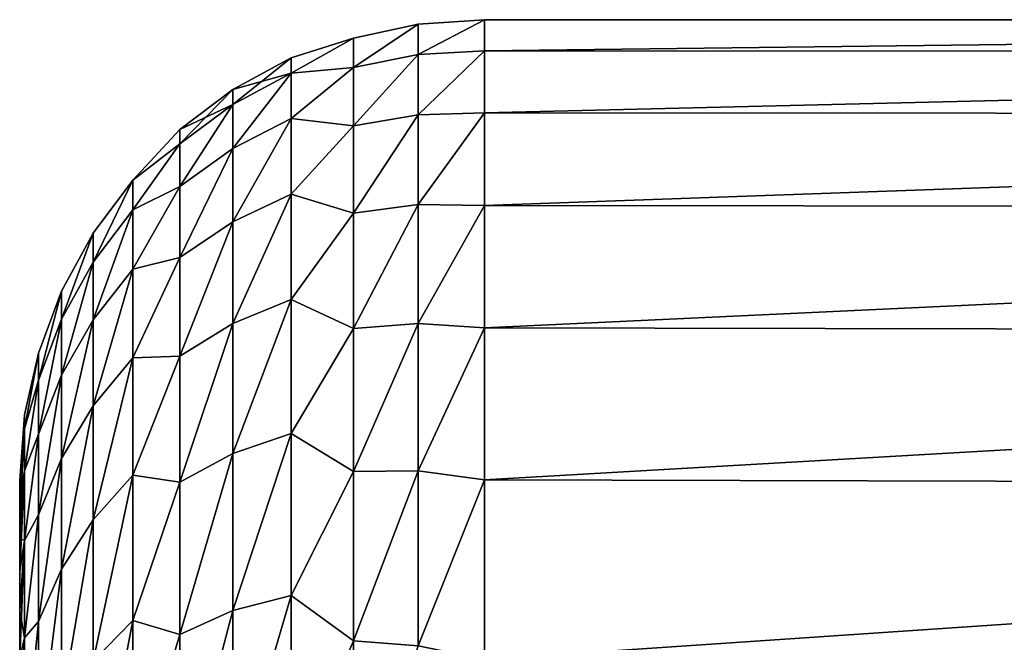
# Model space of a CAD drawing. Header units: metres. Extents: x -13 to 104, y -17 to 17.
# Tile 77 of 235: x 28 to 30.12, y 9.15 to 10.49. Entities that reach past the tile are written whole.
import ezdxf

# ---------------------------------------------------------------- set-up
doc = ezdxf.new("R2010")
doc.units = ezdxf.units.M
doc.layers.add('solid_508351', color=7, linetype='CONTINUOUS')

msp = doc.modelspace()

# ---------------------------------------------------------------- linework, layer by layer
at = {"layer": 'solid_508351'}
for points in [[(28.857681, 10.416619, 1.237083), (29, 10.424584, 1.256201), (29, 10.491611, 0.419627)], [(28.857681, 10.481679, 0.413216), (29, 10.491611, 0.419627), (29, 10.491611, -0.419627)], [(28.857681, 10.416619, 1.237083), (29, 10.491611, 0.419627), (28.857681, 10.481679, 0.413216)], [(28.857681, 10.41662, -1.237083), (29, 10.491611, -0.419627), (29, 10.424584, -1.256201)], [(28.857681, 10.481679, -0.413216), (29, 10.491611, -0.419627), (28.857681, 10.41662, -1.237083)], [(28.857681, 10.481679, 0.413216), (29, 10.491611, -0.419627), (28.857681, 10.481679, -0.413216)], [(34.5, 10.491489, 0.422701), (29, 10.491611, 0.419627), (29, 10.424584, 1.256201)], [(34.5, 10.491489, -0.422701), (29, 10.491611, -0.419627), (29, 10.491611, 0.419627)], [(34.5, 10.491489, 0.422701), (34.5, 10.491489, -0.422701), (29, 10.491611, 0.419627)], [(34.5, 10.491489, -0.422701), (29, 10.424584, -1.256201), (29, 10.491611, -0.419627)], [(34.5, 10.423407, 1.265871), (34.5, 10.491489, 0.422701), (29, 10.424584, 1.256201)], [(34.5, 10.491489, -0.422701), (34.5, 10.423407, -1.265871), (29, 10.424584, -1.256201)], [(28.857681, 10.481679, -0.413216), (28.718122, 10.38851, -1.216133), (28.718122, 10.45156, -0.406195)], [(28.857681, 10.481679, -0.413216), (28.857681, 10.41662, -1.237083), (28.718122, 10.38851, -1.216133)], [(28.857681, 10.481679, -0.413216), (28.718122, 10.45156, -0.406195), (28.718122, 10.45156, 0.406195)], [(28.857681, 10.481679, 0.413216), (28.718122, 10.45156, 0.406195), (28.718122, 10.38851, 1.216133)], [(28.857681, 10.481679, 0.413216), (28.857681, 10.481679, -0.413216), (28.718122, 10.45156, 0.406195)], [(28.857681, 10.416619, 1.237083), (28.857681, 10.481679, 0.413216), (28.718122, 10.38851, 1.216133)], [(28.718122, 10.45156, -0.406195), (28.584314, 10.376742, -0.825283), (28.584314, 10.409509, 0)], [(28.718122, 10.45156, -0.406195), (28.718122, 10.38851, -1.216133), (28.584314, 10.376742, -0.825283)], [(28.718122, 10.45156, 0.406195), (28.584314, 10.409509, 0), (28.584314, 10.376742, 0.825283)], [(28.718122, 10.45156, 0.406195), (28.718122, 10.45156, -0.406195), (28.584314, 10.409509, 0)], [(28.718122, 10.38851, 1.216133), (28.718122, 10.45156, 0.406195), (28.584314, 10.376742, 0.825283)], [(28.584314, 10.409509, 0), (28.458986, 10.341014, 0), (28.458986, 10.309291, 0.809369)], [(28.584314, 10.409509, 0), (28.584314, 10.376742, -0.825283), (28.458986, 10.341014, 0)], [(28.584314, 10.376742, 0.825283), (28.584314, 10.409509, 0), (28.458986, 10.309291, 0.809369)], [(28.857681, 10.41662, -1.237083), (28.718122, 10.262788, -2.018735), (28.718122, 10.38851, -1.216133)], [(28.857681, 10.41662, -1.237083), (28.857681, 10.286905, -2.053272), (28.718122, 10.262788, -2.018735)], [(28.857681, 10.416619, 1.237083), (28.718122, 10.38851, 1.216133), (28.718122, 10.262788, 2.018736)], [(28.857681, 10.286905, 2.053272), (28.857681, 10.416619, 1.237083), (28.718122, 10.262788, 2.018736)], [(28.857681, 10.286905, 2.053272), (29, 10.290958, 2.08475), (29, 10.424584, 1.256201)], [(28.857681, 10.286905, 2.053272), (29, 10.424584, 1.256201), (28.857681, 10.416619, 1.237083)], [(28.857681, 10.286905, -2.053272), (29, 10.424584, -1.256201), (29, 10.290958, -2.084749)], [(28.857681, 10.41662, -1.237083), (29, 10.424584, -1.256201), (28.857681, 10.286905, -2.053272)], [(34.5, 10.423407, 1.265871), (29, 10.424584, 1.256201), (29, 10.290958, 2.08475)], [(34.5, 10.423407, -1.265871), (29, 10.290958, -2.084749), (29, 10.424584, -1.256201)], [(34.5, 10.287776, 2.100371), (34.5, 10.423407, 1.265871), (29, 10.290958, 2.08475)], [(34.5, 10.423407, -1.265871), (34.5, 10.287776, -2.100371), (29, 10.290958, -2.084749)], [(28.718122, 10.38851, -1.216133), (28.584314, 10.278649, -1.64537), (28.584314, 10.376742, -0.825283)], [(28.718122, 10.38851, -1.216133), (28.718122, 10.262788, -2.018735), (28.584314, 10.278649, -1.64537)], [(28.718122, 10.38851, 1.216133), (28.584314, 10.376742, 0.825283), (28.584314, 10.278649, 1.645371)], [(28.718122, 10.262788, 2.018736), (28.718122, 10.38851, 1.216133), (28.584314, 10.278649, 1.645371)], [(28.584314, 10.376742, -0.825283), (28.458986, 10.214318, -1.613773), (28.458986, 10.309291, -0.80937)], [(28.584314, 10.376742, -0.825283), (28.584314, 10.278649, -1.64537), (28.458986, 10.214318, -1.613773)], [(28.584314, 10.376742, -0.825283), (28.458986, 10.309291, -0.80937), (28.458986, 10.341014, 0)], [(28.584314, 10.376742, 0.825283), (28.458986, 10.309291, 0.809369), (28.458986, 10.214318, 1.613773)], [(28.584314, 10.278649, 1.645371), (28.584314, 10.376742, 0.825283), (28.458986, 10.214318, 1.613773)], [(28.458986, 10.341014, 0), (28.344694, 10.255363, 0), (28.344694, 10.224623, 0.793447)], [(28.458986, 10.341014, 0), (28.458986, 10.309291, -0.80937), (28.344694, 10.255363, 0)], [(28.458986, 10.309291, 0.809369), (28.458986, 10.341014, 0), (28.344694, 10.224623, 0.793447)], [(28.458986, 10.309291, -0.80937), (28.344694, 10.132586, -1.582137), (28.344694, 10.224623, -0.793447)], [(28.458986, 10.309291, -0.80937), (28.458986, 10.214318, -1.613773), (28.344694, 10.132586, -1.582137)], [(28.458986, 10.309291, -0.80937), (28.344694, 10.224623, -0.793447), (28.344694, 10.255363, 0)], [(28.458986, 10.309291, 0.809369), (28.344694, 10.224623, 0.793447), (28.344694, 10.132586, 1.582137)], [(28.458986, 10.214318, 1.613773), (28.458986, 10.309291, 0.809369), (28.344694, 10.132586, 1.582137)], [(28.584314, 10.278649, -1.64537), (28.458986, 10.056678, -2.408276), (28.458986, 10.214318, -1.613773)], [(28.584314, 10.278649, -1.64537), (28.584314, 10.115847, -2.4551), (28.458986, 10.056678, -2.408276)], [(28.584314, 10.278649, 1.645371), (28.458986, 10.214318, 1.613773), (28.458986, 10.056678, 2.408276)], [(28.584314, 10.115847, 2.4551), (28.584314, 10.278649, 1.645371), (28.458986, 10.056678, 2.408276)], [(28.718122, 10.262788, -2.018735), (28.584314, 10.115847, -2.4551), (28.584314, 10.278649, -1.64537)], [(28.718122, 10.262788, 2.018736), (28.584314, 10.278649, 1.645371), (28.584314, 10.115847, 2.4551)], [(28.857681, 10.286905, -2.053272), (28.718122, 10.075154, -2.809159), (28.718122, 10.262788, -2.018735)], [(28.857681, 10.286905, -2.053272), (28.857681, 10.09334, -2.856716), (28.718122, 10.075154, -2.809159)], [(28.857681, 10.286905, 2.053272), (28.718122, 10.262788, 2.018736), (28.718122, 10.075154, 2.809159)], [(28.857681, 10.09334, 2.856717), (28.857681, 10.286905, 2.053272), (28.718122, 10.075154, 2.809159)], [(28.857681, 10.09334, 2.856717), (29, 10.091587, 2.899979), (29, 10.290958, 2.08475)], [(28.857681, 10.09334, 2.856717), (29, 10.290958, 2.08475), (28.857681, 10.286905, 2.053272)], [(28.857681, 10.09334, -2.856716), (29, 10.290958, -2.084749), (29, 10.091587, -2.899979)], [(28.857681, 10.286905, -2.053272), (29, 10.290958, -2.084749), (28.857681, 10.09334, -2.856716)], [(34.5, 10.287776, 2.100371), (29, 10.290958, 2.08475), (29, 10.091587, 2.899979)], [(34.5, 10.287776, -2.100371), (29, 10.091587, -2.899979), (29, 10.290958, -2.084749)], [(34.5, 10.085412, 2.921327), (34.5, 10.287776, 2.100371), (29, 10.091587, 2.899979)], [(34.5, 10.287776, -2.100371), (34.5, 10.085412, -2.921327), (29, 10.091587, -2.899979)], [(28.718122, 10.262788, -2.018735), (28.718122, 10.075154, -2.809159), (28.584314, 10.115847, -2.4551)], [(28.718122, 10.075154, 2.809159), (28.718122, 10.262788, 2.018736), (28.584314, 10.115847, 2.4551)], [(28.344694, 10.255363, 0), (28.243769, 10.146276, -0.403723), (28.243769, 10.146276, 0.403723)], [(28.344694, 10.255363, 0), (28.344694, 10.224623, -0.793447), (28.243769, 10.146276, -0.403723)], [(28.344694, 10.224623, 0.793447), (28.344694, 10.255363, 0), (28.243769, 10.146276, 0.403723)], [(28.344694, 10.224623, -0.793447), (28.243769, 10.08212, -1.208615), (28.243769, 10.146276, -0.403723)], [(28.344694, 10.224623, -0.793447), (28.344694, 10.132586, -1.582137), (28.243769, 10.08212, -1.208615)], [(28.344694, 10.224623, 0.793447), (28.243769, 10.146276, 0.403723), (28.243769, 10.08212, 1.208615)], [(28.344694, 10.132586, 1.582137), (28.344694, 10.224623, 0.793447), (28.243769, 10.08212, 1.208615)], [(28.458986, 10.214318, -1.613773), (28.344694, 9.979806, -2.361343), (28.344694, 10.132586, -1.582137)], [(28.458986, 10.214318, -1.613773), (28.458986, 10.056678, -2.408276), (28.344694, 9.979806, -2.361343)], [(28.458986, 10.214318, 1.613773), (28.344694, 10.132586, 1.582137), (28.344694, 9.979806, 2.361343)], [(28.458986, 10.056678, 2.408276), (28.458986, 10.214318, 1.613773), (28.344694, 9.979806, 2.361343)], [(28.15827, 9.969768, -1.184602), (28.243769, 10.146276, -0.403723), (28.243769, 10.08212, -1.208615)], [(28.15827, 10.032097, 0.395708), (28.243769, 10.146276, 0.403723), (28.243769, 10.146276, -0.403723)], [(28.15827, 10.032098, -0.395676), (28.15827, 10.032097, 0.395708), (28.243769, 10.146276, -0.403723)], [(28.15827, 9.969768, -1.184602), (28.15827, 10.032098, -0.395676), (28.243769, 10.146276, -0.403723)], [(28.15827, 9.969764, 1.184634), (28.243769, 10.08212, 1.208615), (28.243769, 10.146276, 0.403723)], [(28.15827, 10.032097, 0.395708), (28.15827, 9.969764, 1.184634), (28.243769, 10.146276, 0.403723)], [(28.344694, 10.132586, -1.582137), (28.243769, 9.954215, -2.005866), (28.243769, 10.08212, -1.208615)], [(28.344694, 10.132586, -1.582137), (28.344694, 9.979806, -2.361343), (28.243769, 9.954215, -2.005866)], [(28.344694, 10.132586, 1.582137), (28.243769, 10.08212, 1.208615), (28.243769, 9.954215, 2.005866)], [(28.344694, 9.979806, 2.361343), (28.344694, 10.132586, 1.582137), (28.243769, 9.954215, 2.005866)], [(28.584314, 10.115847, -2.4551), (28.458986, 9.837337, -3.188003), (28.458986, 10.056678, -2.408276)], [(28.584314, 10.115847, -2.4551), (28.584314, 9.88936, -3.249373), (28.458986, 9.837337, -3.188003)], [(28.584314, 10.115847, 2.4551), (28.458986, 10.056678, 2.408276), (28.458986, 9.837337, 3.188003)], [(28.584314, 9.88936, 3.249373), (28.584314, 10.115847, 2.4551), (28.458986, 9.837337, 3.188003)], [(28.718122, 10.075154, -2.809159), (28.584314, 9.88936, -3.249373), (28.584314, 10.115847, -2.4551)], [(28.718122, 10.075154, 2.809159), (28.584314, 10.115847, 2.4551), (28.584314, 9.88936, 3.249373)], [(28.857681, 10.09334, -2.856716), (28.718122, 9.82674, -3.582636), (28.718122, 10.075154, -2.809159)], [(28.857681, 10.09334, -2.856716), (28.857681, 9.837126, -3.642429), (28.718122, 9.82674, -3.582636)], [(28.857681, 10.09334, 2.856717), (28.718122, 10.075154, 2.809159), (28.718122, 9.82674, 3.582636)], [(28.857681, 9.837126, 3.642429), (28.857681, 10.09334, 2.856717), (28.718122, 9.82674, 3.582636)], [(28.857681, 9.837126, 3.642429), (29, 10.091587, 2.899979), (28.857681, 10.09334, 2.856717)], [(28.857681, 10.09334, -2.856716), (29, 10.091587, -2.899979), (28.857681, 9.837126, -3.642429)], [(28.857681, 9.837126, 3.642429), (29, 9.827744, 3.696682), (29, 10.091587, 2.899979)], [(28.857681, 9.837126, -3.642429), (29, 10.091587, -2.899979), (29, 9.827744, -3.696682)], [(34.5, 10.085412, 2.921327), (29, 10.091587, 2.899979), (29, 9.827744, 3.696682)], [(34.5, 10.085412, -2.921327), (29, 9.827744, -3.696682), (29, 10.091587, -2.899979)], [(28.15827, 9.845493, -1.966167), (28.243769, 10.08212, -1.208615), (28.243769, 9.954215, -2.005866)], [(28.15827, 9.845493, -1.966167), (28.15827, 9.969768, -1.184602), (28.243769, 10.08212, -1.208615)], [(28.15827, 9.845487, 1.966199), (28.243769, 9.954215, 2.005866), (28.243769, 10.08212, 1.208615)], [(28.15827, 9.969764, 1.184634), (28.15827, 9.845487, 1.966199), (28.243769, 10.08212, 1.208615)], [(28.718122, 10.075154, -2.809159), (28.718122, 9.82674, -3.582636), (28.584314, 9.88936, -3.249373)], [(28.718122, 9.82674, 3.582636), (28.718122, 10.075154, 2.809159), (28.584314, 9.88936, 3.249373)], [(34.5, 9.817627, 3.723414), (34.5, 10.085412, 2.921327), (29, 9.827744, 3.696682)], [(34.5, 10.085412, -2.921327), (34.5, 9.817627, -3.723414), (29, 9.827744, -3.696682)], [(28.458986, 10.056678, -2.408276), (28.344694, 9.767198, -3.126392), (28.344694, 9.979806, -2.361343)], [(28.458986, 10.056678, -2.408276), (28.458986, 9.837337, -3.188003), (28.344694, 9.767198, -3.126392)], [(28.458986, 10.056678, 2.408276), (28.344694, 9.979806, 2.361343), (28.344694, 9.767198, 3.126392)], [(28.458986, 9.837337, 3.188003), (28.458986, 10.056678, 2.408276), (28.344694, 9.767198, 3.126392)], [(28.089941, 9.906923, 0.386974), (28.15827, 10.032097, 0.395708), (28.15827, 10.032098, -0.395676)], [(28.089941, 9.846556, -1.158543), (28.15827, 10.032098, -0.395676), (28.15827, 9.969768, -1.184602)], [(28.089941, 9.906924, -0.386964), (28.089941, 9.906923, 0.386974), (28.15827, 10.032098, -0.395676)], [(28.089941, 9.846556, -1.158543), (28.089941, 9.906924, -0.386964), (28.15827, 10.032098, -0.395676)], [(28.089941, 9.846555, 1.158553), (28.15827, 9.969764, 1.184634), (28.15827, 10.032097, 0.395708)], [(28.089941, 9.906923, 0.386974), (28.089941, 9.846555, 1.158553), (28.15827, 10.032097, 0.395708)], [(28.089941, 9.726187, -1.923063), (28.15827, 9.969768, -1.184602), (28.15827, 9.845493, -1.966167)], [(28.089941, 9.726187, -1.923063), (28.089941, 9.846556, -1.158543), (28.15827, 9.969768, -1.184602)], [(28.089941, 9.726185, 1.923073), (28.15827, 9.845487, 1.966199), (28.15827, 9.969764, 1.184634)], [(28.089941, 9.846555, 1.158553), (28.089941, 9.726185, 1.923073), (28.15827, 9.969764, 1.184634)], [(28.344694, 9.979806, -2.361343), (28.243769, 9.76337, -2.790433), (28.243769, 9.954215, -2.005866)], [(28.344694, 9.979806, -2.361343), (28.344694, 9.767198, -3.126392), (28.243769, 9.76337, -2.790433)], [(28.344694, 9.979806, 2.361343), (28.243769, 9.954215, 2.005866), (28.243769, 9.763369, 2.790433)], [(28.344694, 9.767198, 3.126392), (28.344694, 9.979806, 2.361343), (28.243769, 9.763369, 2.790433)], [(28.15827, 9.660047, -2.735517), (28.243769, 9.954215, -2.005866), (28.243769, 9.76337, -2.790433)], [(28.15827, 9.660047, -2.735517), (28.15827, 9.845493, -1.966167), (28.243769, 9.954215, -2.005866)], [(28.15827, 9.660038, 2.735548), (28.243769, 9.763369, 2.790433), (28.243769, 9.954215, 2.005866)], [(28.15827, 9.845487, 1.966199), (28.15827, 9.660038, 2.735548), (28.243769, 9.954215, 2.005866)], [(28.040176, 9.773314, 0.377568), (28.089941, 9.906923, 0.386974), (28.089941, 9.906924, -0.386964)], [(28.040176, 9.715051, -1.13049), (28.089941, 9.906924, -0.386964), (28.089941, 9.846556, -1.158543)], [(28.040176, 9.773313, -0.377586), (28.040176, 9.773314, 0.377568), (28.089941, 9.906924, -0.386964)], [(28.040176, 9.715051, -1.13049), (28.040176, 9.773313, -0.377586), (28.089941, 9.906924, -0.386964)], [(28.040176, 9.715053, 1.130472), (28.089941, 9.846555, 1.158553), (28.089941, 9.906923, 0.386974)], [(28.040176, 9.773314, 0.377568), (28.040176, 9.715053, 1.130472), (28.089941, 9.906923, 0.386974)], [(28.584314, 9.88936, -3.249373), (28.458986, 9.557641, -3.948171), (28.458986, 9.837337, -3.188003)], [(28.584314, 9.88936, -3.249373), (28.584314, 9.600616, -4.02319), (28.458986, 9.557641, -3.948171)], [(28.584314, 9.88936, 3.249373), (28.458986, 9.837337, 3.188003), (28.458986, 9.557641, 3.948171)], [(28.584314, 9.600616, 4.02319), (28.584314, 9.88936, 3.249373), (28.458986, 9.557641, 3.948171)], [(28.718122, 9.82674, -3.582636), (28.584314, 9.600616, -4.02319), (28.584314, 9.88936, -3.249373)], [(28.718122, 9.82674, 3.582636), (28.584314, 9.88936, 3.249373), (28.584314, 9.600616, 4.02319)], [(28.040176, 9.598874, -1.876654), (28.089941, 9.846556, -1.158543), (28.089941, 9.726187, -1.923063)], [(28.040176, 9.598874, -1.876654), (28.040176, 9.715051, -1.13049), (28.089941, 9.846556, -1.158543)], [(28.040176, 9.598878, 1.876636), (28.089941, 9.726185, 1.923073), (28.089941, 9.846555, 1.158553)], [(28.040176, 9.715053, 1.130472), (28.040176, 9.598878, 1.876636), (28.089941, 9.846555, 1.158553)], [(28.089941, 9.546551, -2.675864), (28.15827, 9.845493, -1.966167), (28.15827, 9.660047, -2.735517)], [(28.089941, 9.546551, -2.675864), (28.089941, 9.726187, -1.923063), (28.15827, 9.845493, -1.966167)], [(28.089941, 9.546548, 2.675874), (28.15827, 9.660038, 2.735548), (28.15827, 9.845487, 1.966199)], [(28.089941, 9.726185, 1.923073), (28.089941, 9.546548, 2.675874), (28.15827, 9.845487, 1.966199)], [(28.458986, 9.837337, -3.188003), (28.344694, 9.496035, -3.872699), (28.344694, 9.767198, -3.126392)], [(28.458986, 9.837337, -3.188003), (28.458986, 9.557641, -3.948171), (28.344694, 9.496035, -3.872699)], [(28.458986, 9.837337, 3.188003), (28.344694, 9.767198, 3.126392), (28.344694, 9.496035, 3.872699)], [(28.458986, 9.557641, 3.948171), (28.458986, 9.837337, 3.188003), (28.344694, 9.496035, 3.872699)], [(28.857681, 9.837126, -3.642429), (28.718122, 9.519045, -4.3345), (28.718122, 9.82674, -3.582636)], [(28.857681, 9.837126, -3.642429), (28.857681, 9.519854, -4.405534), (28.718122, 9.519045, -4.3345)], [(28.857681, 9.837126, 3.642429), (28.718122, 9.82674, 3.582636), (28.718122, 9.519045, 4.3345)], [(28.857681, 9.519854, 4.405534), (28.857681, 9.837126, 3.642429), (28.718122, 9.519045, 4.3345)], [(28.857681, 9.519854, 4.405534), (29, 9.827744, 3.696682), (28.857681, 9.837126, 3.642429)], [(28.857681, 9.837126, -3.642429), (29, 9.827744, -3.696682), (28.857681, 9.519854, -4.405534)], [(28.718122, 9.82674, -3.582636), (28.718122, 9.519045, -4.3345), (28.584314, 9.600616, -4.02319)], [(28.718122, 9.519045, 4.3345), (28.718122, 9.82674, 3.582636), (28.584314, 9.600616, 4.02319)], [(28.857681, 9.519854, 4.405534), (29, 9.501115, 4.469768), (29, 9.827744, 3.696682)], [(28.857681, 9.519854, -4.405534), (29, 9.827744, -3.696682), (29, 9.501115, -4.469768)], [(34.5, 9.817627, 3.723414), (29, 9.827744, 3.696682), (29, 9.501115, 4.469768)], [(34.5, 9.817627, -3.723414), (29, 9.501115, -4.469768), (29, 9.827744, -3.696682)], [(34.5, 9.486256, 4.501196), (34.5, 9.817627, 3.723414), (29, 9.501115, 4.469768)], [(34.5, 9.817627, -3.723414), (34.5, 9.486256, -4.501196), (29, 9.501115, -4.469768)], [(28.009991, 9.610764, 0.76303), (28.040176, 9.715053, 1.130472), (28.040176, 9.773314, 0.377568)], [(28.009991, 9.641006, -0.000003), (28.040176, 9.773314, 0.377568), (28.040176, 9.773313, -0.377586)], [(28.009991, 9.641006, -0.000003), (28.009991, 9.610764, 0.76303), (28.040176, 9.773314, 0.377568)], [(28.009991, 9.610764, -0.763036), (28.040176, 9.773313, -0.377586), (28.040176, 9.715051, -1.13049)], [(28.009991, 9.610764, -0.763036), (28.009991, 9.641006, -0.000003), (28.040176, 9.773313, -0.377586)], [(28.15827, 9.41458, -3.48787), (28.243769, 9.76337, -2.790433), (28.243769, 9.510789, -3.557356)], [(28.15827, 9.41458, -3.48787), (28.15827, 9.660047, -2.735517), (28.243769, 9.76337, -2.790433)], [(28.15827, 9.414569, 3.4879), (28.243769, 9.510789, 3.557356), (28.243769, 9.763369, 2.790433)], [(28.15827, 9.660038, 2.735548), (28.15827, 9.414569, 3.4879), (28.243769, 9.763369, 2.790433)], [(28.344694, 9.767198, -3.126392), (28.243769, 9.510789, -3.557356), (28.243769, 9.76337, -2.790433)], [(28.344694, 9.767198, -3.126392), (28.344694, 9.496035, -3.872699), (28.243769, 9.510789, -3.557356)], [(28.344694, 9.767198, 3.126392), (28.243769, 9.763369, 2.790433), (28.243769, 9.510789, 3.557356)], [(28.344694, 9.496035, 3.872699), (28.344694, 9.767198, 3.126392), (28.243769, 9.510789, 3.557356)], [(28.009991, 9.520226, 1.521276), (28.040176, 9.598878, 1.876636), (28.040176, 9.715053, 1.130472)], [(28.009991, 9.610764, 0.76303), (28.009991, 9.520226, 1.521276), (28.040176, 9.715053, 1.130472)], [(28.009991, 9.520226, -1.521282), (28.040176, 9.715051, -1.13049), (28.040176, 9.598874, -1.876654)], [(28.009991, 9.520226, -1.521282), (28.009991, 9.610764, -0.763036), (28.040176, 9.715051, -1.13049)], [(28.040176, 9.425476, -2.611631), (28.089941, 9.726187, -1.923063), (28.089941, 9.546551, -2.675864)], [(28.040176, 9.425476, -2.611631), (28.040176, 9.598874, -1.876654), (28.089941, 9.726187, -1.923063)], [(28.040176, 9.425481, 2.611613), (28.089941, 9.546548, 2.675874), (28.089941, 9.726185, 1.923073)], [(28.040176, 9.598878, 1.876636), (28.040176, 9.425481, 2.611613), (28.089941, 9.726185, 1.923073)], [(28.089941, 9.308743, -3.41236), (28.15827, 9.660047, -2.735517), (28.15827, 9.41458, -3.48787)], [(28.089941, 9.308743, -3.41236), (28.089941, 9.546551, -2.675864), (28.15827, 9.660047, -2.735517)], [(28.089941, 9.308739, 3.412369), (28.15827, 9.414569, 3.4879), (28.15827, 9.660038, 2.735548)], [(28.089941, 9.546548, 2.675874), (28.089941, 9.308739, 3.412369), (28.15827, 9.660038, 2.735548)], [(28.009991, 9.641006, -0.000003), (28, 9.499987, -0.000326), (28, 9.492156, 0.385959)], [(28.009991, 9.610764, -0.763036), (28, 9.499987, -0.000326), (28.009991, 9.641006, -0.000003)], [(28.009991, 9.641006, -0.000003), (28, 9.492156, 0.385959), (28.009991, 9.610764, 0.76303)], [(28.009991, 9.610764, -0.763036), (28, 9.468556, -0.772136), (28, 9.492129, -0.386611)], [(28.009991, 9.520226, -1.521282), (28, 9.468556, -0.772136), (28.009991, 9.610764, -0.763036)], [(28.009991, 9.610764, -0.763036), (28, 9.492129, -0.386611), (28, 9.499987, -0.000326)], [(28.009991, 9.610764, 0.76303), (28, 9.492156, 0.385959), (28, 9.46861, 0.771485)], [(28.009991, 9.610764, 0.76303), (28, 9.46861, 0.771485), (28, 9.429408, 1.155949)], [(28.009991, 9.610764, 0.76303), (28, 9.429408, 1.155949), (28.009991, 9.520226, 1.521276)], [(28.584314, 9.600616, -4.02319), (28.458986, 9.219307, -4.684116), (28.458986, 9.557641, -3.948171)], [(28.584314, 9.600616, -4.02319), (28.584314, 9.251431, -4.771678), (28.458986, 9.219307, -4.684116)], [(28.584314, 9.600616, 4.02319), (28.458986, 9.557641, 3.948171), (28.458986, 9.219307, 4.684116)], [(28.584314, 9.251431, 4.771678), (28.584314, 9.600616, 4.02319), (28.458986, 9.219307, 4.684116)], [(28.718122, 9.519045, -4.3345), (28.584314, 9.251431, -4.771678), (28.584314, 9.600616, -4.02319)], [(28.718122, 9.519045, 4.3345), (28.584314, 9.600616, 4.02319), (28.584314, 9.251431, 4.771678)], [(28.009991, 9.369963, 2.269978), (28.040176, 9.425481, 2.611613), (28.040176, 9.598878, 1.876636)], [(28.009991, 9.520226, 1.521276), (28.009991, 9.369963, 2.269978), (28.040176, 9.598878, 1.876636)], [(28.009991, 9.369961, -2.269984), (28.040176, 9.598874, -1.876654), (28.040176, 9.425476, -2.611631)], [(28.009991, 9.369961, -2.269984), (28.009991, 9.520226, -1.521282), (28.040176, 9.598874, -1.876654)], [(28.458986, 9.557641, -3.948171), (28.344694, 9.167944, -4.595789), (28.344694, 9.496035, -3.872699)], [(28.458986, 9.557641, -3.948171), (28.458986, 9.219307, -4.684116), (28.344694, 9.167944, -4.595789)], [(28.458986, 9.557641, 3.948171), (28.344694, 9.496035, 3.872699), (28.344694, 9.167944, 4.595789)], [(28.458986, 9.219307, 4.684116), (28.458986, 9.557641, 3.948171), (28.344694, 9.167944, 4.595789)], [(28.040176, 9.19589, -3.331039), (28.089941, 9.546551, -2.675864), (28.089941, 9.308743, -3.41236)], [(28.040176, 9.19589, -3.331039), (28.040176, 9.425476, -2.611631), (28.089941, 9.546551, -2.675864)], [(28.040176, 9.195896, 3.331022), (28.089941, 9.308739, 3.412369), (28.089941, 9.546548, 2.675874)], [(28.040176, 9.425481, 2.611613), (28.040176, 9.195896, 3.331022), (28.089941, 9.546548, 2.675874)], [(28.009991, 9.520226, -1.521282), (28, 9.374526, -1.538848), (28, 9.429329, -1.156597)], [(28.009991, 9.369961, -2.269984), (28, 9.374526, -1.538848), (28.009991, 9.520226, -1.521282)], [(28.009991, 9.520226, -1.521282), (28, 9.429329, -1.156597), (28, 9.468556, -0.772136)], [(28.009991, 9.520226, 1.521276), (28, 9.429408, 1.155949), (28, 9.374632, 1.538203)], [(28.009991, 9.520226, 1.521276), (28, 9.374632, 1.538203), (28, 9.304309, 1.918262)], [(28.009991, 9.520226, 1.521276), (28, 9.304309, 1.918262), (28.009991, 9.369963, 2.269978)], [(28.718122, 9.519045, -4.3345), (28.718122, 9.153924, -5.060216), (28.584314, 9.251431, -4.771678)], [(28.718122, 9.153924, 5.060216), (28.718122, 9.519045, 4.3345), (28.584314, 9.251431, 4.771678)], [(28.857681, 9.519854, -4.405534), (28.718122, 9.153924, -5.060216), (28.718122, 9.519045, -4.3345)], [(28.857681, 9.519854, -4.405534), (28.857681, 9.143492, -5.141293), (28.718122, 9.153924, -5.060216)], [(28.857681, 9.519854, 4.405534), (28.718122, 9.519045, 4.3345), (28.718122, 9.153924, 5.060216)], [(28.857681, 9.143492, 5.141293), (28.857681, 9.519854, 4.405534), (28.718122, 9.153924, 5.060216)], [(28.857681, 9.143492, 5.141293), (29, 9.501115, 4.469768), (28.857681, 9.519854, 4.405534)], [(28.857681, 9.519854, -4.405534), (29, 9.501115, -4.469768), (28.857681, 9.143492, -5.141293)], [(28, 6.992714, -0.319021), (28, 9.499987, -0.000326), (28, 9.492129, -0.386611)], [(28, 6.992714, 0.319021), (28, 9.492156, 0.385959), (28, 9.499987, -0.000326)], [(28, 7), (28, 6.992714, 0.319021), (28, 9.499987, -0.000326)], [(28, 6.992714, -0.319021), (28, 7), (28, 9.499987, -0.000326)], [(28.15827, 9.110619, -4.218552), (28.243769, 9.510789, -3.557356), (28.243769, 9.198071, -4.301786)], [(28.15827, 9.110619, -4.218552), (28.15827, 9.41458, -3.48787), (28.243769, 9.510789, -3.557356)], [(28.15827, 9.110605, 4.218581), (28.243769, 9.198071, 4.301786), (28.243769, 9.510789, 3.557356)], [(28.15827, 9.414569, 3.4879), (28.15827, 9.110605, 4.218581), (28.243769, 9.510789, 3.557356)], [(28.344694, 9.496035, -3.872699), (28.243769, 9.198071, -4.301786), (28.243769, 9.510789, -3.557356)], [(28.344694, 9.496035, 3.872699), (28.243769, 9.510789, 3.557356), (28.243769, 9.198071, 4.301786)], [(28.344694, 9.496035, -3.872699), (28.344694, 9.167944, -4.595789), (28.243769, 9.198071, -4.301786)], [(28.344694, 9.167944, 4.595789), (28.344694, 9.496035, 3.872699), (28.243769, 9.198071, 4.301786)], [(28.857681, 9.143492, 5.141293), (29, 9.113786, 5.214298), (29, 9.501115, 4.469768)], [(28.857681, 9.143492, -5.141293), (29, 9.501115, -4.469768), (29, 9.113786, -5.214298)], [(34.5, 9.486256, 4.501196), (29, 9.501115, 4.469768), (29, 9.113786, 5.214298)], [(34.5, 9.486256, -4.501196), (29, 9.113786, -5.214298), (29, 9.501115, -4.469768)], [(28, 6.970912, 0.637484), (28, 9.46861, 0.771485), (28, 9.492156, 0.385959)], [(28, 6.992714, 0.319021), (28, 6.970912, 0.637484), (28, 9.492156, 0.385959)], [(28, 6.970912, -0.637484), (28, 9.492129, -0.386611), (28, 9.468556, -0.772136)], [(28, 6.970912, -0.637484), (28, 6.992714, -0.319021), (28, 9.492129, -0.386611)], [(34.5, 9.093328, 5.249852), (34.5, 9.486256, 4.501196), (29, 9.113786, 5.214298)], [(34.5, 9.486256, -4.501196), (34.5, 9.093328, -5.249852), (29, 9.113786, -5.214298)], [(28, 6.934592, 0.954554), (28, 9.429408, 1.155949), (28, 9.46861, 0.771485)], [(28, 6.970912, 0.637484), (28, 6.934592, 0.954554), (28, 9.46861, 0.771485)], [(28, 6.934592, -0.954554), (28, 9.468556, -0.772136), (28, 9.429329, -1.156597)], [(28, 6.934592, -0.954554), (28, 6.970912, -0.637484), (28, 9.468556, -0.772136)], [(28, 6.883845, 1.269886), (28, 9.374632, 1.538203), (28, 9.429408, 1.155949)], [(28, 6.934592, 0.954554), (28, 6.883845, 1.269886), (28, 9.429408, 1.155949)], [(28, 6.883845, -1.269886), (28, 9.429329, -1.156597), (28, 9.374526, -1.538848)], [(28, 6.883845, -1.269886), (28, 6.934592, -0.954554), (28, 9.429329, -1.156597)], [(28.009991, 9.160913, 3.004439), (28.040176, 9.195896, 3.331022), (28.040176, 9.425481, 2.611613)], [(28.009991, 9.369963, 2.269978), (28.009991, 9.160913, 3.004439), (28.040176, 9.425481, 2.611613)], [(28.009991, 9.160912, -3.004445), (28.040176, 9.425476, -2.611631), (28.040176, 9.19589, -3.331039)], [(28.009991, 9.160912, -3.004445), (28.009991, 9.369961, -2.269984), (28.040176, 9.425476, -2.611631)], [(28.089941, 9.01421, -4.128062), (28.15827, 9.41458, -3.48787), (28.15827, 9.110619, -4.218552)], [(28.089941, 9.01421, -4.128062), (28.089941, 9.308743, -3.41236), (28.15827, 9.41458, -3.48787)], [(28.089941, 9.014206, 4.128072), (28.15827, 9.110605, 4.218581), (28.15827, 9.414569, 3.4879)], [(28.089941, 9.308739, 3.412369), (28.089941, 9.014206, 4.128072), (28.15827, 9.414569, 3.4879)], [(28, 6.739642, 1.891352), (28, 9.304309, 1.918262), (28, 9.374632, 1.538203)], [(28, 6.818854, 1.582139), (28, 6.739642, 1.891352), (28, 9.374632, 1.538203)], [(28, 6.883845, 1.269886), (28, 6.818854, 1.582139), (28, 9.374632, 1.538203)], [(28, 6.818854, -1.582139), (28, 9.374526, -1.538848), (28, 9.304177, -1.918901)], [(28.009991, 9.369961, -2.269984), (28, 9.304177, -1.918901), (28, 9.374526, -1.538848)], [(28, 6.818854, -1.582139), (28, 6.883845, -1.269886), (28, 9.374526, -1.538848)], [(28.009991, 9.369963, 2.269978), (28, 9.304309, 1.918262), (28, 9.218671, 2.294765)], [(28.009991, 9.369963, 2.269978), (28, 9.218671, 2.294765), (28, 9.117693, 2.667866)], [(28.009991, 9.369963, 2.269978), (28, 9.117693, 2.667866), (28.009991, 9.160913, 3.004439)], [(28.009991, 9.369961, -2.269984), (28, 9.218513, -2.295399), (28, 9.304177, -1.918901)], [(28.009991, 9.160912, -3.004445), (28, 9.218513, -2.295399), (28.009991, 9.369961, -2.269984)], [(28, 6.646451, 2.196463), (28, 9.218671, 2.294765), (28, 9.304309, 1.918262)], [(28, 6.739642, 1.891352), (28, 6.646451, 2.196463), (28, 9.304309, 1.918262)], [(28, 6.646451, -2.196463), (28, 9.304177, -1.918901), (28, 9.218513, -2.295399)], [(28, 6.739642, -1.891352), (28, 6.818854, -1.582139), (28, 9.304177, -1.918901)], [(28, 6.646451, -2.196463), (28, 6.739642, -1.891352), (28, 9.304177, -1.918901)], [(28.040176, 8.911485, -4.03059), (28.089941, 9.308743, -3.41236), (28.089941, 9.01421, -4.128062)], [(28.040176, 8.911485, -4.03059), (28.040176, 9.19589, -3.331039), (28.089941, 9.308743, -3.41236)], [(28.040176, 8.911492, 4.030574), (28.089941, 9.014206, 4.128072), (28.089941, 9.308739, 3.412369)], [(28.040176, 9.195896, 3.331022), (28.040176, 8.911492, 4.030574), (28.089941, 9.308739, 3.412369)], [(28.584314, 9.251431, -4.771678), (28.458986, 8.824409, -5.391323), (28.458986, 9.219307, -4.684116)], [(28.584314, 9.251431, -4.771678), (28.584314, 8.844003, -5.490127), (28.458986, 8.824409, -5.391323)], [(28.584314, 9.251431, 4.771678), (28.458986, 9.219307, 4.684116), (28.458986, 8.824409, 5.391323)], [(28.584314, 8.844003, 5.490127), (28.584314, 9.251431, 4.771678), (28.458986, 8.824409, 5.391323)], [(28.718122, 9.153924, -5.060216), (28.584314, 8.844003, -5.490127), (28.584314, 9.251431, -4.771678)], [(28.718122, 9.153924, 5.060216), (28.584314, 9.251431, 4.771678), (28.584314, 8.844003, 5.490127)], [(28, 6.539289, 2.4975), (28, 9.117693, 2.667866), (28, 9.218671, 2.294765)], [(28, 6.646451, 2.196463), (28, 6.539289, 2.4975), (28, 9.218671, 2.294765)], [(28, 6.539289, -2.4975), (28, 9.218513, -2.295399), (28, 9.11751, -2.668493)], [(28.009991, 9.160912, -3.004445), (28, 9.11751, -2.668493), (28, 9.218513, -2.295399)], [(28, 6.539289, -2.4975), (28, 6.646451, -2.196463), (28, 9.218513, -2.295399)], [(28.458986, 9.219307, -4.684116), (28.344694, 8.784892, -5.291328), (28.344694, 9.167944, -4.595789)], [(28.458986, 9.219307, -4.684116), (28.458986, 8.824409, -5.391323), (28.344694, 8.784892, -5.291328)], [(28.458986, 9.219307, 4.684116), (28.344694, 9.167944, 4.595789), (28.344694, 8.784892, 5.291328)], [(28.458986, 8.824409, 5.391323), (28.458986, 9.219307, 4.684116), (28.344694, 8.784892, 5.291328)], [(28.15827, 8.750051, -4.923023), (28.243769, 9.198071, -4.301786), (28.243769, 8.827195, -5.019016)], [(28.15827, 8.750051, -4.923023), (28.15827, 9.110619, -4.218552), (28.243769, 9.198071, -4.301786)], [(28.15827, 8.750035, 4.923051), (28.243769, 8.827195, 5.019016), (28.243769, 9.198071, 4.301786)], [(28.15827, 9.110605, 4.218581), (28.15827, 8.750035, 4.923051), (28.243769, 9.198071, 4.301786)], [(28.344694, 9.167944, -4.595789), (28.243769, 8.827195, -5.019016), (28.243769, 9.198071, -4.301786)], [(28.344694, 9.167944, 4.595789), (28.243769, 9.198071, 4.301786), (28.243769, 8.827195, 5.019016)], [(28.009991, 8.894393, 3.72005), (28.040176, 8.911492, 4.030574), (28.040176, 9.195896, 3.331022)], [(28.009991, 9.160913, 3.004439), (28.009991, 8.894393, 3.72005), (28.040176, 9.195896, 3.331022)], [(28.009991, 8.89439, -3.720057), (28.040176, 9.19589, -3.331039), (28.040176, 8.911485, -4.03059)], [(28.009991, 8.89439, -3.720057), (28.009991, 9.160912, -3.004445), (28.040176, 9.19589, -3.331039)], [(28.009991, 9.160913, 3.004439), (28, 9.117693, 2.667866), (28, 9.001753, 3.036175)], [(28.009991, 9.160913, 3.004439), (28, 9.001753, 3.036175), (28, 8.870798, 3.399813)], [(28.009991, 9.160913, 3.004439), (28, 8.870798, 3.399813), (28.009991, 8.894393, 3.72005)], [(28.009991, 9.160912, -3.004445), (28, 9.001544, -3.036793), (28, 9.11751, -2.668493)], [(28.009991, 8.89439, -3.720057), (28, 9.001544, -3.036793), (28.009991, 9.160912, -3.004445)], [(28.344694, 9.167944, -4.595789), (28.344694, 8.784892, -5.291328), (28.243769, 8.827195, -5.019016)], [(28.344694, 8.784892, 5.291328), (28.344694, 9.167944, 4.595789), (28.243769, 8.827195, 5.019016)], [(28.718122, 9.153924, -5.060216), (28.718122, 8.733581, -5.755404), (28.584314, 8.844003, -5.490127)], [(28.718122, 8.733581, 5.755404), (28.718122, 9.153924, 5.060216), (28.584314, 8.844003, 5.490127)], [(28.857681, 9.143492, -5.141293), (28.718122, 8.733581, -5.755404), (28.718122, 9.153924, -5.060216)], [(28.857681, 9.143492, 5.141293), (28.718122, 9.153924, 5.060216), (28.718122, 8.733581, 5.755404)]]:
    msp.add_3dface(points, dxfattribs=at)

doc.saveas('drawing.dxf')
